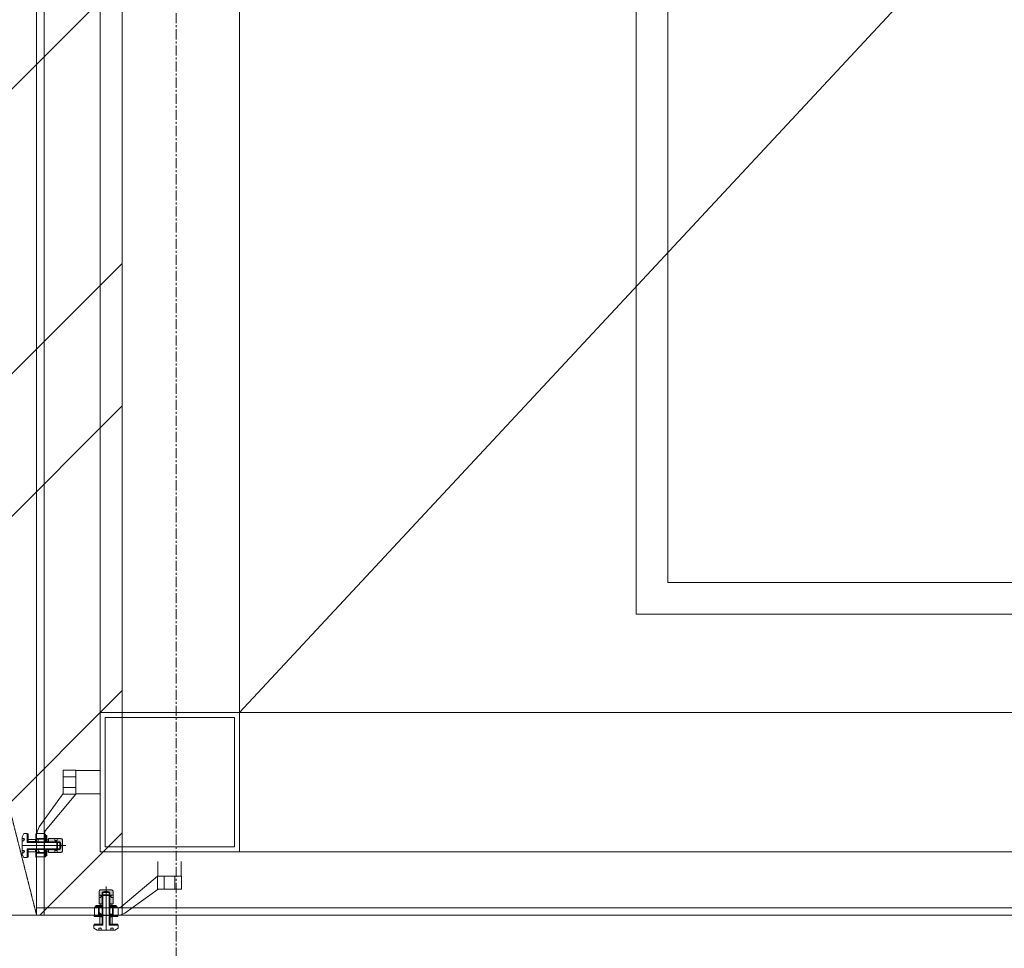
# Model space of a CAD drawing. Header units: millimetres. Extents: x -217426 to 968941, y -263248 to 449708.
# Tile 5 of 47: x 13330 to 14883, y -38552 to -37088. Entities that reach past the tile are written whole.
import ezdxf

# ---------------------------------------------------------------- set-up
doc = ezdxf.new("R2010")
doc.units = ezdxf.units.MM
doc.linetypes.add('a_base _85_a_base _85_WEST PTB LVL 2 - FACADE$0$DASHED', pattern=[0.75, 0.5, -0.25])
doc.linetypes.add('AR-T1E-20-L1$0$BIAL - T1E - LT - 001 - AR - DWG - 0134 & 138$0$EAST PTB LVL-1-FACADE$0$CENTER', pattern=[50.8, 31.75, -6.35, 6.35, -6.35])
for name, color, linetype, lineweight in [('ARCH', 9, 'Continuous', 0), ('HAT', 254, 'Continuous', 0), ('YD-EXTERNAL 4', 254, 'Continuous', 0), ('YD-GRID LINE', 254, 'AR-T1E-20-L1$0$BIAL - T1E - LT - 001 - AR - DWG - 0134 & 138$0$EAST PTB LVL-1-FACADE$0$CENTER', 0), ('YD-WALL', 254, 'Continuous', 0)]:
    doc.layers.add(name, color=color, linetype=linetype, lineweight=lineweight)

# ---------------------------------------------------------------- blocks, each defined once
blk = doc.blocks.new('ARCH-ABV-11.07')
at = {"layer": 'HAT', "true_color": 0x636466}
h = blk.add_hatch(dxfattribs=at)
h.set_pattern_fill('ANSI32', color=251, scale=50)
h.set_pattern_definition([(45, (35866.2, -46753.35), (-336.7596, 336.7596), []), (45, (36090.7, -46753.35), (-336.7596, 336.7596), [])])
h.paths.add_polyline_path([(13492.2, -28613.4), (13492.2, -38500), (9093.5, -38500), (9093.5, -22942), (12662.2, -22942), (12662.2, -24330), (12927.2, -24330), (12927.2, -28613.4)])
at = {"layer": 'YD-EXTERNAL 4', "linetype": 'Continuous', "true_color": 0x636466}
for points in [[(13371.2, -38383.8), (13373.2, -38383.8), (13373.2, -38374), (13371.2, -38374)], [(13386, -38379), (13375.7, -38379), (13375.7, -38384), (13393.7, -38384), (13393.7, -38385), (13394.7, -38385), (13395.7, -38390), (13397.7, -38390), (13397.7, -38381), (13397.7, -38380.9), (13397.7, -38380.9), (13397.7, -38380.8), (13397.7, -38380.7), (13397.7, -38380.6), (13397.7, -38380.5), (13397.6, -38380.4), (13397.6, -38380.3), (13397.5, -38380.2), (13397.5, -38380.1), (13397.5, -38380), (13397.4, -38379.9), (13397.3, -38379.9), (13397.3, -38379.8), (13397.2, -38379.7), (13397.2, -38379.6), (13397.1, -38379.6), (13397, -38379.5), (13396.9, -38379.4), (13396.9, -38379.4), (13396.8, -38379.3), (13396.7, -38379.3), (13396.6, -38379.2), (13396.5, -38379.2), (13396.4, -38379.2), (13396.3, -38379.1), (13396.2, -38379.1), (13396.1, -38379.1), (13396, -38379.1), (13395.9, -38379.1), (13395.8, -38379), (13395.7, -38379), (13389.5, -38379), (13389.5, -38382), (13387.7, -38383), (13386, -38382)], [(13375.7, -38396), (13375.7, -38401), (13386, -38401), (13386, -38398), (13387.7, -38397), (13389.5, -38398), (13389.5, -38401), (13395.7, -38401), (13395.8, -38401), (13395.9, -38401), (13396, -38401), (13396.1, -38401), (13396.2, -38401), (13396.3, -38401), (13396.4, -38400.9), (13396.5, -38400.9), (13396.6, -38400.9), (13396.7, -38400.8), (13396.8, -38400.8), (13396.9, -38400.7), (13396.9, -38400.7), (13397, -38400.6), (13397.1, -38400.5), (13397.2, -38400.5), (13397.2, -38400.4), (13397.3, -38400.3), (13397.3, -38400.2), (13397.4, -38400.2), (13397.5, -38400.1), (13397.5, -38400), (13397.5, -38399.9), (13397.6, -38399.8), (13397.6, -38399.7), (13397.7, -38399.6), (13397.7, -38399.5), (13397.7, -38399.4), (13397.7, -38399.3), (13397.7, -38399.2), (13397.7, -38399.1), (13397.7, -38399), (13397.7, -38390), (13395.7, -38390), (13394.7, -38395), (13393.7, -38395), (13393.7, -38396), (13390.1, -38396)], [(13373.2, -38396.3), (13371.2, -38396.3), (13371.2, -38406), (13373.2, -38406)], [(13455.6, -38482), (13460.6, -38482), (13460.6, -38464), (13461.6, -38464), (13461.6, -38463), (13466.6, -38462), (13466.6, -38460), (13457.6, -38460), (13457.5, -38460.1), (13457.4, -38460.1), (13457.3, -38460.1), (13457.2, -38460.1), (13457.1, -38460.1), (13457, -38460.1), (13456.9, -38460.2), (13456.8, -38460.2), (13456.8, -38460.2), (13456.7, -38460.3), (13456.6, -38460.3), (13456.5, -38460.4), (13456.4, -38460.4), (13456.3, -38460.5), (13456.3, -38460.6), (13456.2, -38460.6), (13456.1, -38460.7), (13456.1, -38460.8), (13456, -38460.9), (13456, -38460.9), (13455.9, -38461), (13455.8, -38461.1), (13455.8, -38461.2), (13455.8, -38461.3), (13455.7, -38461.4), (13455.7, -38461.5), (13455.7, -38461.6), (13455.7, -38461.7), (13455.6, -38461.8), (13455.6, -38461.9), (13455.6, -38461.9), (13455.6, -38462), (13455.6, -38468.3), (13458.6, -38468.3), (13459.6, -38470), (13458.6, -38471.8), (13455.6, -38471.8)], [(13466.6, -38460), (13466.6, -38462), (13471.6, -38463), (13471.6, -38464), (13472.6, -38464), (13472.6, -38482), (13477.6, -38482), (13477.6, -38471.8), (13474.6, -38471.8), (13473.6, -38470), (13474.6, -38468.3), (13477.6, -38468.3), (13477.6, -38462), (13477.6, -38461.9), (13477.6, -38461.9), (13477.6, -38461.8), (13477.6, -38461.7), (13477.6, -38461.6), (13477.5, -38461.5), (13477.5, -38461.4), (13477.5, -38461.3), (13477.4, -38461.2), (13477.4, -38461.1), (13477.3, -38461), (13477.3, -38460.9), (13477.2, -38460.9), (13477.2, -38460.8), (13477.1, -38460.7), (13477, -38460.6), (13477, -38460.6), (13476.9, -38460.5), (13476.8, -38460.4), (13476.7, -38460.4), (13476.6, -38460.3), (13476.6, -38460.3), (13476.5, -38460.2), (13476.4, -38460.2), (13476.3, -38460.2), (13476.2, -38460.1), (13476.1, -38460.1), (13476, -38460.1), (13475.9, -38460.1), (13475.8, -38460.1), (13475.7, -38460.1), (13475.6, -38460)], [(13460.4, -38484.5), (13450.6, -38484.5), (13450.6, -38486.5), (13460.4, -38486.5)], [(13472.9, -38486.5), (13482.6, -38486.5), (13482.6, -38484.5), (13472.9, -38484.5)]]:
    blk.add_hatch(color=251, dxfattribs=at).paths.add_polyline_path(points)
h = blk.add_hatch(dxfattribs=at)
h.set_pattern_fill('A_BASE__85_A_BASE__85_AN_5B', color=251, style=0, pattern_type=2)
h.set_pattern_definition([(135, (14223.034, -39640.7), (44.9013, 44.9013), []), (45, (14223.034, -39640.7), (-44.9013, 44.9013), [])])
h.paths.add_polyline_path([(13342.2, -38396.3), (13342.2, -38408.5), (13343.7, -38408.5), (13343.7, -38396.3)])
h = blk.add_hatch(dxfattribs=at)
h.set_pattern_fill('A_BASE__85_A_BASE__85_AN_5B', color=251, style=0, pattern_type=2)
h.set_pattern_definition([(135, (14226.39, -39717.67), (84.1905, 84.1905), []), (45, (14226.39, -39717.67), (-84.1905, 84.1905), [])])
h.paths.add_polyline_path([(13355.5, -38399.8), (13355.5, -38396.3), (13344, -38396.3), (13344, -38399.8)])
h = blk.add_hatch(dxfattribs=at)
h.set_pattern_fill('A_BASE__85_A_BASE__85_AN_5B', color=251, style=0, pattern_type=2)
h.set_pattern_definition([(135, (14236.534, -39640.7), (44.9013, 44.9013), []), (45, (14236.534, -39640.7), (-44.9013, 44.9013), [])])
h.paths.add_polyline_path([(13355.7, -38396.3), (13355.7, -38408.5), (13357.2, -38408.5), (13357.2, -38396.3)])
h = blk.add_hatch(dxfattribs=at)
h.set_pattern_fill('A_BASE__85_A_BASE__85_AN_5B', color=251, style=0, pattern_type=2)
h.set_pattern_definition([(135, (14276.99, -40326.11), (56.127, 56.127), []), (45, (14276.99, -40326.11), (-56.127, 56.127), [])])
h.paths.add_polyline_path([(13359.7, -38396), (13359.7, -38401), (13369.7, -38401), (13369.7, -38407.5), (13371.2, -38407.5), (13371.2, -38405.9), (13370.8, -38405.9), (13370.8, -38405.5), (13371.2, -38405.5), (13371.2, -38402.7), (13370.8, -38402.7), (13370.8, -38402.3), (13371.2, -38402.3), (13371.2, -38396)])
h = blk.add_hatch(dxfattribs=at)
h.set_pattern_fill('A_BASE__85_A_BASE__85_AN_5B', color=251, style=0, pattern_type=2)
h.set_pattern_definition([(135, (11530.55, -37580.8), (56.127, 56.127), []), (45, (11530.55, -37580.8), (-56.127, 56.127), [])])
h.paths.add_polyline_path([(13450.8, -38486.5), (13449.1, -38486.5), (13449.1, -38488), (13455.6, -38488), (13455.6, -38498), (13460.6, -38498), (13460.6, -38486.5), (13454.4, -38486.5), (13454.4, -38486.9), (13454, -38486.9), (13454, -38486.5), (13451.2, -38486.5), (13451.2, -38486.9), (13450.8, -38486.9)])
h = blk.add_hatch(dxfattribs=at)
h.set_pattern_fill('A_BASE__85_A_BASE__85_AN_5B', color=251, style=0, pattern_type=2)
h.set_pattern_definition([(135, (12215.956, -37621.255), (44.9013, 44.9013), []), (45, (12215.956, -37621.255), (-44.9013, 44.9013), [])])
h.paths.add_polyline_path([(13460.4, -38502), (13460.4, -38500.5), (13448.1, -38500.5), (13448.1, -38502)])
h = blk.add_hatch(dxfattribs=at)
h.set_pattern_fill('A_BASE__85_A_BASE__85_AN_5B', color=251, style=0, pattern_type=2)
h.set_pattern_definition([(135, (12215.956, -37634.755), (44.9013, 44.9013), []), (45, (12215.956, -37634.755), (-44.9013, 44.9013), [])])
h.paths.add_polyline_path([(13460.4, -38515.5), (13460.4, -38514), (13448.1, -38514), (13448.1, -38515.5)])
h = blk.add_hatch(dxfattribs=at)
h.set_pattern_fill('A_BASE__85_A_BASE__85_AN_5B', color=251, style=0, pattern_type=2)
h.set_pattern_definition([(135, (12138.98, -37631.4), (84.1905, 84.1905), []), (45, (12138.98, -37631.4), (-84.1905, 84.1905), [])])
h.paths.add_polyline_path([(13456.9, -38502.3), (13456.9, -38513.8), (13460.4, -38513.8), (13460.4, -38502.3)])
at = {"layer": 'YD-EXTERNAL 4', "color": 251, "linetype": 'a_base _85_a_base _85_WEST PTB LVL 2 - FACADE$0$DASHED', "true_color": 0x636466}
blk.add_line((9417.2, -22942), (13357.2, -38500), dxfattribs=at)
at = {"layer": 'YD-EXTERNAL 4', "color": 251, "linetype": 'Continuous', "true_color": 0x636466}
for p, q in [((13357.2, -38500), (13357.2, -35030)), ((13369.2, -35042), (13369.2, -38500)), ((13677.2, -38180), (16377.2, -35280)), ((16377.2, -38180), (13457.2, -38180)), ((16377.2, -38180.1), (13677.2, -38180.1)), ((13399.2, -38271), (13399.2, -38309)), ((13419.2, -38271), (13399.2, -38271)), ((13419.2, -38281.5), (13399.2, -38281.5)), ((13419.2, -38271), (13419.2, -38309)), ((13399.2, -38308), (13361.3, -38360.2)), ((13419.2, -38309), (13370.7, -38367)), ((13399.2, -38298.5), (13419.2, -38298.5)), ((13419.2, -38309), (13399.2, -38309)), ((13334.2, -38376), (13337.2, -38371)), ((13337.2, -38371), (13342.2, -38371)), ((13342.2, -38371), (13342.2, -38385)), ((13342.2, -38371.5), (13343.7, -38371.5)), ((13343.7, -38384), (13343.7, -38371.5)), ((13355.7, -38371.5), (13357.2, -38371.5)), ((13355.7, -38384), (13355.7, -38371.5)), ((13369.7, -38371), (13357.2, -38371)), ((13369.7, -38408), (13369.7, -38371)), ((13369.7, -38372.5), (13371.2, -38372.5)), ((13370.8, -38374.2), (13370.8, -38374.6)), ((13371.2, -38374.2), (13370.8, -38374.2)), ((13370.8, -38374.6), (13371.2, -38374.6)), ((13371.2, -38384), (13371.2, -38372.5)), ((13371.2, -38374), (13373.2, -38374)), ((13373.2, -38384), (13373.2, -38374)), ((13333.7, -38390), (13403.1, -38390)), ((13334.2, -38404), (13334.2, -38376)), ((13337.2, -38378.8), (13334.2, -38378.8)), ((13334.2, -38382.3), (13337.2, -38382.3)), ((13338.2, -38380.5), (13337.2, -38378.8)), ((13337.2, -38382.3), (13337.2, -38378.8)), ((13337.2, -38382.3), (13338.2, -38380.5)), ((13342.2, -38383.8), (13343.7, -38383.8)), ((13342.2, -38384), (13389.2, -38384)), ((13342.2, -38385), (13390.2, -38385)), ((13344, -38384), (13344, -38380.3)), ((13344, -38380.3), (13355.5, -38380.3)), ((13344, -38383.8), (13355.5, -38383.8)), ((13349.7, -38384), (13349.7, -38383.8)), ((13355.5, -38384), (13355.5, -38380.3)), ((13355.7, -38383.8), (13357.2, -38383.8)), ((13371.2, -38379), (13357.2, -38379)), ((13357.2, -38379), (13369.7, -38379)), ((13371.2, -38380), (13357.2, -38380)), ((13359.7, -38379), (13359.7, -38384)), ((13370.8, -38377.4), (13370.8, -38377.8)), ((13371.2, -38377.4), (13370.8, -38377.4)), ((13370.8, -38377.8), (13371.2, -38377.8)), ((13371.2, -38383.8), (13375.7, -38383.8)), ((13373.2, -38381), (13375.7, -38381)), ((13375.7, -38384), (13375.7, -38379)), ((13375.7, -38379), (13395.7, -38379)), ((13375.7, -38384), (13390.1, -38384)), ((13375.7, -38385.1), (13391.1, -38385.1)), ((13386, -38379), (13386, -38382)), ((13386, -38382), (13389.5, -38382)), ((13386, -38382), (13387.7, -38383)), ((13387.7, -38383), (13389.5, -38382)), ((13389.2, -38396), (13389.2, -38384)), ((13389.2, -38384), (13390.2, -38385)), ((13389.5, -38379), (13389.5, -38382)), ((13390.1, -38384), (13393.7, -38384)), ((13390.2, -38395), (13390.2, -38385)), ((13391.1, -38385), (13394.7, -38385)), ((13393.7, -38396), (13393.7, -38384)), ((13394.7, -38395), (13394.7, -38385)), ((13394.7, -38385), (13395.7, -38390)), ((13394.7, -38395), (13395.7, -38390)), ((13397.7, -38399), (13397.7, -38381)), ((13337.2, -38397.8), (13334.2, -38397.8)), ((13334.2, -38401.3), (13337.2, -38401.3)), ((13337.2, -38409), (13334.2, -38404)), ((13338.2, -38399.5), (13337.2, -38397.8)), ((13337.2, -38401.3), (13337.2, -38397.8)), ((13337.2, -38401.3), (13338.2, -38399.5)), ((13342.2, -38409), (13342.2, -38395)), ((13342.2, -38395), (13390.2, -38395)), ((13342.2, -38396), (13389.2, -38396)), ((13342.2, -38396.3), (13343.7, -38396.3)), ((13343.7, -38408.5), (13343.7, -38396)), ((13344, -38399.8), (13344, -38396)), ((13344, -38396.3), (13355.5, -38396.3)), ((13344, -38399.8), (13355.5, -38399.8)), ((13349.7, -38396.3), (13349.7, -38396)), ((13355.5, -38399.8), (13355.5, -38396)), ((13355.7, -38408.5), (13355.7, -38396)), ((13355.7, -38396.3), (13357.2, -38396.3)), ((13357.2, -38401), (13371.2, -38401)), ((13357.2, -38401.1), (13369.7, -38401.1)), ((13357.2, -38402), (13371.2, -38402)), ((13359.7, -38396), (13369.7, -38396)), ((13359.7, -38396), (13359.7, -38401.1)), ((13370, -38400), (13371.2, -38397.3)), ((13370, -38401), (13371.2, -38398.3)), ((13370.8, -38402.7), (13370.8, -38402.3)), ((13370.8, -38402.3), (13371.2, -38402.3)), ((13371.2, -38402.7), (13370.8, -38402.7)), ((13370.8, -38405.9), (13370.8, -38405.5)), ((13370.8, -38405.5), (13371.2, -38405.5)), ((13371.2, -38396), (13371.2, -38407.5)), ((13371.2, -38396.3), (13375.7, -38396.3)), ((13373.2, -38406), (13373.2, -38396)), ((13373.2, -38399), (13375.7, -38399)), ((13375.7, -38395), (13391.1, -38395)), ((13375.7, -38401), (13375.7, -38396)), ((13375.7, -38396), (13390.1, -38396)), ((13375.7, -38401), (13395.7, -38401)), ((13386, -38398), (13387.7, -38397)), ((13386, -38398), (13389.5, -38398)), ((13386, -38401), (13386, -38398)), ((13387.7, -38397), (13389.5, -38398)), ((13389.2, -38396), (13390.2, -38395)), ((13389.5, -38401), (13389.5, -38398)), ((13390.1, -38396), (13393.7, -38396)), ((13391.1, -38395), (13394.7, -38395)), ((13677.2, -38400.1), (16377.2, -38400.1)), ((13337.2, -38409), (13342.2, -38409)), ((13342.2, -38408.5), (13343.7, -38408.5)), ((13355.7, -38408.5), (13357.2, -38408.5)), ((13357.2, -38408), (13369.7, -38408)), ((13371.2, -38407.5), (13369.7, -38407.5)), ((13371.2, -38405.9), (13370.8, -38405.9)), ((13371.2, -38406), (13373.2, -38406)), ((13547.6, -38438.5), (13489.7, -38487.1)), ((13585.6, -38438.5), (13547.6, -38438.5)), ((13547.6, -38438.5), (13547.6, -38458.5)), ((13558.1, -38458.5), (13558.1, -38438.5)), ((13575.1, -38438.5), (13575.1, -38458.5)), ((13585.6, -38438.5), (13585.6, -38458.5)), ((13455.6, -38482), (13455.6, -38462)), ((13457.6, -38460), (13475.6, -38460)), ((13460.6, -38464), (13472.6, -38464)), ((13460.6, -38467.6), (13460.6, -38464)), ((13460.6, -38468.5), (13461.6, -38467.5)), ((13460.6, -38482), (13460.6, -38467.6)), ((13461.6, -38463), (13466.6, -38462)), ((13461.6, -38463), (13471.6, -38463)), ((13461.6, -38466.6), (13461.6, -38463)), ((13461.6, -38482), (13461.6, -38466.7)), ((13461.6, -38467.5), (13471.6, -38467.5)), ((13461.6, -38515.5), (13461.6, -38467.5)), ((13466.6, -38524.1), (13466.6, -38454.7)), ((13471.6, -38463), (13466.6, -38462)), ((13471.6, -38466.6), (13471.6, -38463)), ((13471.6, -38482), (13471.6, -38466.6)), ((13472.6, -38468.5), (13471.6, -38467.5)), ((13471.6, -38515.5), (13471.6, -38467.5)), ((13472.6, -38467.6), (13472.6, -38464)), ((13472.6, -38482), (13472.6, -38467.6)), ((13477.6, -38482), (13477.6, -38462)), ((13548.6, -38458.5), (13496.4, -38496.5)), ((13585.6, -38458.5), (13547.6, -38458.5)), ((13455.6, -38468.3), (13458.6, -38468.3)), ((13455.6, -38471.8), (13458.6, -38471.8)), ((13455.6, -38482), (13460.6, -38482)), ((13457.6, -38484.5), (13457.6, -38482)), ((13458.6, -38471.8), (13458.6, -38468.3)), ((13459.6, -38470), (13458.6, -38468.3)), ((13458.6, -38471.8), (13459.6, -38470)), ((13460.4, -38486.5), (13460.4, -38482)), ((13460.6, -38468.5), (13472.6, -38468.5)), ((13460.6, -38515.5), (13460.6, -38468.5)), ((13472.6, -38515.5), (13472.6, -38468.5)), ((13472.6, -38482), (13477.6, -38482)), ((13472.9, -38486.5), (13472.9, -38482)), ((13473.6, -38470), (13474.6, -38468.3)), ((13474.6, -38471.8), (13473.6, -38470)), ((13474.6, -38471.8), (13474.6, -38468.3)), ((13477.6, -38468.3), (13474.6, -38468.3)), ((13477.6, -38471.8), (13474.6, -38471.8)), ((13475.6, -38484.5), (13475.6, -38482)), ((13448.6, -38500.5), (13448.6, -38488)), ((13460.6, -38486.5), (13449.1, -38486.5)), ((13449.1, -38486.5), (13449.1, -38488)), ((13450.6, -38484.5), (13460.6, -38484.5)), ((13450.6, -38486.5), (13450.6, -38484.5)), ((13450.8, -38486.5), (13450.8, -38486.9)), ((13450.8, -38486.9), (13451.2, -38486.9)), ((13451.2, -38486.9), (13451.2, -38486.5)), ((13454, -38486.5), (13454, -38486.9)), ((13454, -38486.9), (13454.4, -38486.9)), ((13454.4, -38486.9), (13454.4, -38486.5)), ((13454.6, -38500.5), (13454.6, -38486.5)), ((13455.6, -38487.8), (13458.4, -38486.5)), ((13455.6, -38500.5), (13455.6, -38486.5)), ((13455.6, -38500.5), (13455.6, -38488)), ((13460.6, -38498), (13455.6, -38498)), ((13456.6, -38487.8), (13459.4, -38486.5)), ((13460.6, -38498), (13460.6, -38488)), ((13472.6, -38484.5), (13482.6, -38484.5)), ((13472.6, -38486.5), (13484.1, -38486.5)), ((13477.6, -38498), (13472.6, -38498)), ((13476.6, -38486.5), (13476.6, -38500.5)), ((13477.6, -38486.5), (13477.6, -38500.5)), ((13477.6, -38500.5), (13477.6, -38488)), ((13478.9, -38486.9), (13478.9, -38486.5)), ((13479.3, -38486.9), (13478.9, -38486.9)), ((13479.3, -38486.5), (13479.3, -38486.9)), ((13482.1, -38486.9), (13482.1, -38486.5)), ((13482.5, -38486.9), (13482.1, -38486.9)), ((13482.5, -38486.5), (13482.5, -38486.9)), ((13482.6, -38486.5), (13482.6, -38484.5)), ((13484.1, -38488), (13484.1, -38486.5)), ((13485.6, -38488), (13485.6, -38500.5)), ((16697.2, -38500), (13357.2, -38500)), ((13448.1, -38500.5), (13485.6, -38500.5)), ((13448.1, -38502), (13448.1, -38500.5)), ((13448.1, -38502), (13460.6, -38502)), ((13448.1, -38514), (13460.6, -38514)), ((13448.1, -38515.5), (13448.1, -38514)), ((13456.9, -38502.3), (13460.6, -38502.3)), ((13456.9, -38513.8), (13456.9, -38502.3)), ((13456.9, -38513.8), (13460.6, -38513.8)), ((13460.4, -38502), (13460.4, -38500.5)), ((13460.4, -38513.8), (13460.4, -38502.3)), ((13460.4, -38508), (13460.6, -38508)), ((13460.4, -38515.5), (13460.4, -38514)), ((13472.6, -38502), (13485.1, -38502)), ((13472.6, -38502.3), (13476.4, -38502.3)), ((13472.6, -38508), (13472.9, -38508)), ((13472.6, -38513.8), (13476.4, -38513.8)), ((13472.6, -38514), (13485.1, -38514)), ((13472.9, -38502), (13472.9, -38500.5)), ((13472.9, -38513.8), (13472.9, -38502.3)), ((13472.9, -38515.5), (13472.9, -38514)), ((13476.4, -38513.8), (13476.4, -38502.3)), ((13485.1, -38502), (13485.1, -38500.5)), ((13485.1, -38515.5), (13485.1, -38514)), ((13447.6, -38520.5), (13447.6, -38515.5)), ((13447.6, -38515.5), (13461.6, -38515.5)), ((13447.6, -38520.5), (13452.6, -38523.5)), ((13452.6, -38523.5), (13480.6, -38523.5)), ((13455.4, -38520.5), (13457.1, -38519.5)), ((13455.4, -38523.5), (13455.4, -38520.5)), ((13455.4, -38520.5), (13458.9, -38520.5)), ((13457.1, -38519.5), (13458.9, -38520.5)), ((13458.9, -38520.5), (13458.9, -38523.5)), ((13485.6, -38515.5), (13471.6, -38515.5)), ((13474.4, -38520.5), (13476.1, -38519.5)), ((13474.4, -38520.5), (13477.9, -38520.5)), ((13474.4, -38523.5), (13474.4, -38520.5)), ((13476.1, -38519.5), (13477.9, -38520.5)), ((13477.9, -38520.5), (13477.9, -38523.5)), ((13480.6, -38523.5), (13485.6, -38520.5)), ((13485.6, -38520.5), (13485.6, -38515.5))]:
    blk.add_line(p, q, dxfattribs=at)
at = {"layer": 'YD-EXTERNAL 4', "color": 251, "linetype": 'Continuous', "true_color": 0x636466, "flags": 128}
for points in [[(13457.2, -38400), (16597.2, -38400), (16597.2, -35130)], [(13457.2, -35130), (13457.2, -38400), (13677.2, -38400)], [(13677.2, -38400), (13677.2, -35130)], [(13419.2, -38271.5), (13457.2, -38271.5)], [(13457.2, -38308.5), (13419.2, -38308.5)], [(13548.1, -38415), (13548.1, -38438.5)], [(13585.1, -38438.5), (13585.1, -38415)], [(13357.2, -38488), (16685.2, -38488)]]:
    blk.add_lwpolyline(points, dxfattribs=at)
for points in [[(14302.2, -38025), (15752.2, -38025), (15752.2, -35505), (14302.2, -35505)], [(14352.2, -37975), (15702.2, -37975), (15702.2, -35555), (14352.2, -35555)], [(13669.2, -38392), (13669.2, -38188), (13465.2, -38188), (13465.2, -38392)]]:
    blk.add_lwpolyline(points, close=True, dxfattribs=at)
at = {"layer": 'YD-EXTERNAL 4', "color": 251, "linetype": 'Continuous', "true_color": 0x636466}
for centre, radius, start, end in [((13388.4, -38375.6), 31.2, 150.5343, 171.6884), ((13396.7, -38375.1), 27.3, 162.5275, 188.2329), ((13362.2, -38508.4), 129.5, 87.7872, 92.2128), ((13395.7, -38381), 2, 0, 90), ((13362.2, -38275), 126.1, 267.7283, 272.2717), ((13395.7, -38399), 2, 270, 0), ((13457.6, -38462), 2, 90, 180), ((13475.6, -38462), 2, 0, 90), ((13581.7, -38495.5), 126.1, 177.7283, 182.2717), ((13481.5, -38461.1), 27.3, 261.7671, 287.4725), ((13348.2, -38495.5), 129.5, 357.7872, 2.2128), ((13481.1, -38469.3), 31.2, 278.3116, 299.4657)]:
    blk.add_arc(centre, radius, start, end, dxfattribs=at)
at = {"layer": 'YD-GRID LINE', "color": 251, "ltscale": 0.5, "true_color": 0x636466}
blk.add_lwpolyline([(13577.2, 58553.6), (13577.2, -42399.3)], dxfattribs=at)
at = {"layer": 'YD-WALL', "color": 251, "true_color": 0x636466}
blk.add_lwpolyline([(13492.2, -38500), (9008.5, -38500), (9008.5, -22942), (13492.2, -22942)], close=True, dxfattribs=at)

msp = doc.modelspace()

# ---------------------------------------------------------------- block references
at = {"layer": 'ARCH'}
msp.add_blockref('ARCH-ABV-11.07', (0, 0), dxfattribs=at)

doc.saveas('drawing.dxf')
